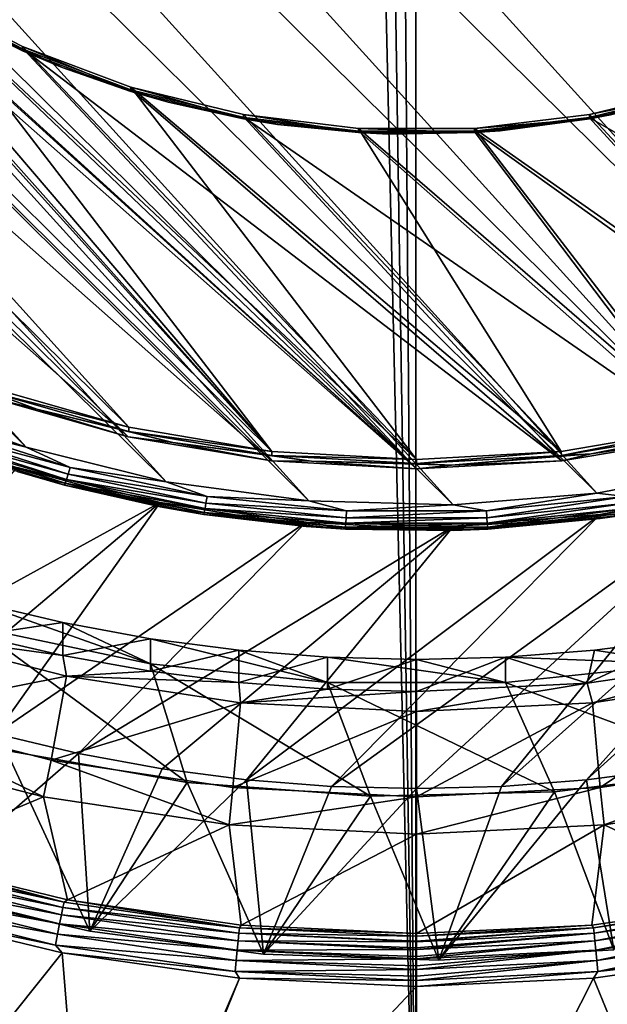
# Model space of a CAD drawing. Header units: metres. Extents: x -102 to 72, y -265 to 72.
# Tile 16 of 256: x -2.62 to 1.26, y -259.81 to -253.3. Entities that reach past the tile are written whole.
import ezdxf

# ---------------------------------------------------------------- set-up
doc = ezdxf.new("R2010")
doc.units = ezdxf.units.M
doc.layers.add('solid_20661094', color=7, linetype='CONTINUOUS')

msp = doc.modelspace()

# ---------------------------------------------------------------- linework, layer by layer
at = {"layer": 'solid_20661094'}
for points in [[(-5.789651, -261.588593, 48.430233), (-0.005482, -261.709137, 48.549999), (-5.554532, -22.319212, 48.439766)], [(-0.005482, -261.709137, 48.549999), (-3.721903, -22.696859, 48.500515), (-5.554532, -22.319212, 48.439766)], [(-0.005482, -261.709137, 48.549999), (-1.866651, -22.924128, 48.537552), (-3.721903, -22.696859, 48.500515)], [(-0.005482, -261.709137, 48.549999), (-0.000008, -23, 48.549999), (-1.866651, -22.924128, 48.537552)], [(5.778378, -261.589081, 48.430702), (1.866654, -22.924128, 48.537552), (-0.000008, -23, 48.549999)], [(-0.005482, -261.709137, 48.549999), (5.778378, -261.589081, 48.430702), (-0.000008, -23, 48.549999)], [(-5.51708, -241.006256, 14.571401), (6.22254, -253.957321, 16.391552), (-6.22254, -241.633347, 14.659532)], [(-5.51708, -241.006256, 14.571401), (6.855815, -253.258698, 16.293367), (6.22254, -253.957321, 16.391552)], [(5.51708, -254.584396, 16.479683), (-6.855815, -242.33197, 14.757717), (-6.22254, -241.633347, 14.659532)], [(6.22254, -253.957321, 16.391552), (5.51708, -254.584396, 16.479683), (-6.22254, -241.633347, 14.659532)], [(4.743692, -255.135178, 16.557089), (-7.412007, -243.097855, 14.865355), (-6.855815, -242.33197, 14.757717)], [(5.51708, -254.584396, 16.479683), (4.743692, -255.135178, 16.557089), (-6.855815, -242.33197, 14.757717)], [(3.913751, -255.600418, 16.622475), (-7.881811, -243.919724, 14.980861), (-7.412007, -243.097855, 14.865355)], [(4.743692, -255.135178, 16.557089), (3.913751, -255.600418, 16.622475), (-7.412007, -243.097855, 14.865355)], [(3.038593, -255.973709, 16.674938), (-8.258773, -244.786377, 15.10266), (-7.881811, -243.919724, 14.980861)], [(3.913751, -255.600418, 16.622475), (3.038593, -255.973709, 16.674938), (-7.881811, -243.919724, 14.980861)], [(2.127528, -256.25119, 16.713934), (-8.538963, -245.688583, 15.229458), (-8.258773, -244.786377, 15.10266)], [(3.038593, -255.973709, 16.674938), (2.127528, -256.25119, 16.713934), (-8.258773, -244.786377, 15.10266)], [(1.191348, -256.429474, 16.738989), (-8.718993, -246.615646, 15.359749), (-8.538963, -245.688583, 15.229458)], [(2.127528, -256.25119, 16.713934), (1.191348, -256.429474, 16.738989), (-8.538963, -245.688583, 15.229458)], [(0.241337, -256.506409, 16.749804), (-8.796691, -247.556412, 15.491964), (-8.718993, -246.615646, 15.359749)], [(1.191348, -256.429474, 16.738989), (0.241337, -256.506409, 16.749804), (-8.718993, -246.615646, 15.359749)], [(-0.711562, -256.481171, 16.746254), (-8.771178, -248.500031, 15.624581), (-8.796691, -247.556412, 15.491964)], [(0.241337, -256.506409, 16.749804), (-0.711562, -256.481171, 16.746254), (-8.796691, -247.556412, 15.491964)], [(-4.490127, -252.186096, 16.546555), (-0.957319, -256.153229, 17.104097), (-8.549999, -247.739685, 15.921653)], [(-0.957319, -256.153229, 17.104097), (-8.496236, -248.687668, 16.054882), (-8.549999, -247.739685, 15.921653)], [(-1.656131, -256.353973, 16.72838), (-8.642744, -249.43541, 15.75604), (-8.771178, -248.500031, 15.624581)], [(-0.711562, -256.481171, 16.746254), (-1.656131, -256.353973, 16.72838), (-8.771178, -248.500031, 15.624581)], [(-1.902574, -255.994171, 17.081745), (-8.335628, -249.623718, 16.186436), (-8.496236, -248.687668, 16.054882)], [(-0.957319, -256.153229, 17.104097), (-1.902574, -255.994171, 17.081745), (-8.496236, -248.687668, 16.054882)], [(-0.959889, -256.216583, 16.817095), (-8.519043, -248.730988, 15.765064), (-8.358005, -249.669556, 15.896972)], [(-0.000025, -256.269958, 16.824598), (-8.519043, -248.730988, 15.765064), (-0.959889, -256.216583, 16.817095)], [(-4.473897, -252.2108, 16.25412), (-8.519043, -248.730988, 15.765064), (-0.000025, -256.269958, 16.824598)], [(-2.581267, -256.126373, 16.696392), (-8.412891, -250.351547, 15.884793), (-8.642744, -249.43541, 15.75604)], [(-1.656131, -256.353973, 16.72838), (-2.581267, -256.126373, 16.696392), (-8.642744, -249.43541, 15.75604)], [(-1.902574, -255.994171, 17.081745), (-2.823902, -255.731323, 17.044804), (-8.335628, -249.623718, 16.186436)], [(-1.907681, -256.057098, 16.794683), (-8.358005, -249.669556, 15.896972), (-8.091859, -250.584366, 16.025539)], [(-0.959889, -256.216583, 16.817095), (-8.358005, -249.669556, 15.896972), (-1.907681, -256.057098, 16.794683)], [(-2.581267, -256.126373, 16.696392), (-3.476111, -255.800995, 16.650665), (-8.412891, -250.351547, 15.884793)], [(-1.907681, -256.057098, 16.794683), (-8.091859, -250.584366, 16.025539), (-2.831482, -255.793549, 16.757643)], [(-4.490127, -252.186096, 16.546555), (-3.916167, -252.689621, 16.617321), (-0.957319, -256.153229, 17.104097)], [(-4.473897, -252.2108, 16.25412), (-0.000025, -256.269958, 16.824598), (-3.902012, -252.712524, 16.324631)], [(-3.916167, -252.689621, 16.617321), (-3.285102, -253.120987, 16.677944), (-0.957319, -256.153229, 17.104097)], [(-3.902012, -252.712524, 16.324631), (-0.000025, -256.269958, 16.824598), (-3.273228, -253.142319, 16.385035)], [(-3.285102, -253.120987, 16.677944), (-2.606133, -253.473862, 16.727539), (-0.000025, -256.206451, 17.11158)], [(-3.285102, -253.120987, 16.677944), (-0.000025, -256.206451, 17.11158), (-0.957319, -256.153229, 17.104097)], [(-3.285102, -253.120987, 16.677944), (-3.285095, -253.148819, 16.479891), (-2.606121, -253.501709, 16.529486)], [(-3.285102, -253.120987, 16.677944), (-2.606121, -253.501709, 16.529486), (-2.606133, -253.473862, 16.727539)], [(-2.606121, -253.501709, 16.529486), (-3.285095, -253.148819, 16.479891), (-3.010949, -253.30397, 16.453318)], [(-3.273228, -253.142319, 16.385035), (-0.000025, -256.269958, 16.824598), (-2.596713, -253.493927, 16.43445)], [(-3.010949, -253.30397, 16.453318), (-3.273228, -253.142319, 16.385035), (-2.596713, -253.493927, 16.43445)], [(-2.342309, -253.612732, 16.49671), (-3.010949, -253.30397, 16.453318), (-2.596713, -253.493927, 16.43445)], [(-2.606121, -253.501709, 16.529486), (-3.010949, -253.30397, 16.453318), (-2.342309, -253.612732, 16.49671)], [(-2.606133, -253.473862, 16.727539), (-1.88916, -253.743134, 16.765383), (-0.000025, -256.206451, 17.11158)], [(-2.606133, -253.473862, 16.727539), (-2.606121, -253.501709, 16.529486), (-1.889144, -253.770981, 16.567329)], [(-2.606133, -253.473862, 16.727539), (-1.889144, -253.770981, 16.567329), (-1.88916, -253.743134, 16.765383)], [(-1.889144, -253.770981, 16.567329), (-2.606121, -253.501709, 16.529486), (-2.342309, -253.612732, 16.49671)], [(-2.596713, -253.493927, 16.43445), (-0.000025, -256.269958, 16.824598), (0.959841, -256.216583, 16.817097)], [(-2.596713, -253.493927, 16.43445), (0.959841, -256.216583, 16.817097), (-1.882332, -253.762222, 16.472157)], [(-2.342309, -253.612732, 16.49671), (-2.596713, -253.493927, 16.43445), (-1.882332, -253.762222, 16.472157)], [(-1.641994, -253.842529, 16.529007), (-2.342309, -253.612732, 16.49671), (-1.882332, -253.762222, 16.472157)], [(-1.889144, -253.770981, 16.567329), (-2.342309, -253.612732, 16.49671), (-1.641994, -253.842529, 16.529007)], [(-1.88916, -253.743134, 16.765383), (-1.144639, -253.924866, 16.790922), (0.957271, -256.153229, 17.104097)], [(-1.88916, -253.743134, 16.765383), (0.957271, -256.153229, 17.104097), (-0.000025, -256.206451, 17.11158)], [(-1.88916, -253.743134, 16.765383), (-1.889144, -253.770981, 16.567329), (-1.144619, -253.952698, 16.592869)], [(-1.88916, -253.743134, 16.765383), (-1.144619, -253.952698, 16.592869), (-1.144639, -253.924866, 16.790922)], [(-1.144619, -253.952698, 16.592869), (-1.889144, -253.770981, 16.567329), (-1.641994, -253.842529, 16.529007)], [(-1.882332, -253.762222, 16.472157), (0.959841, -256.216583, 16.817097), (-1.140502, -253.943283, 16.497604)], [(-1.641994, -253.842529, 16.529007), (-1.882332, -253.762222, 16.472157), (-1.140502, -253.943283, 16.497604)], [(1.140459, -253.943298, 16.497606), (3.719646, -255.429245, 16.706442), (1.882295, -253.762222, 16.472158)], [(1.282904, -253.926804, 16.540852), (1.140459, -253.943298, 16.497606), (1.882295, -253.762222, 16.472158)], [(1.144596, -253.924866, 16.790922), (1.889123, -253.743149, 16.765385), (2.823864, -255.731339, 17.044806)], [(1.144596, -253.924866, 16.790922), (1.889144, -253.770981, 16.567329), (1.889123, -253.743149, 16.765385)], [(1.144596, -253.924866, 16.790922), (1.144619, -253.952698, 16.592869), (1.889144, -253.770981, 16.567329)], [(1.889144, -253.770981, 16.567329), (1.144619, -253.952698, 16.592869), (1.282904, -253.926804, 16.540852)], [(-0.919473, -253.990265, 16.54977), (-1.641994, -253.842529, 16.529007), (-1.140502, -253.943283, 16.497604)], [(-1.144619, -253.952698, 16.592869), (-1.641994, -253.842529, 16.529007), (-0.919473, -253.990265, 16.54977)], [(-1.144639, -253.924866, 16.790922), (-0.383426, -254.016388, 16.803785), (0.957271, -256.153229, 17.104097)], [(-1.144639, -253.924866, 16.790922), (-1.144619, -253.952698, 16.592869), (-0.383403, -254.044235, 16.605732)], [(-1.144639, -253.924866, 16.790922), (-0.383403, -254.044235, 16.605732), (-0.383426, -254.016388, 16.803785)], [(0.38338, -254.016388, 16.803785), (1.144596, -253.924866, 16.790922), (2.823864, -255.731339, 17.044806)], [(0.38338, -254.016388, 16.803785), (1.144619, -253.952698, 16.592869), (1.144596, -253.924866, 16.790922)], [(1.282904, -253.926804, 16.540852), (0.552931, -254.0327, 16.555733), (1.140459, -253.943298, 16.497606)], [(1.144619, -253.952698, 16.592869), (0.552931, -254.0327, 16.555733), (1.282904, -253.926804, 16.540852)], [(-0.383403, -254.044235, 16.605732), (-1.144619, -253.952698, 16.592869), (-0.919473, -253.990265, 16.54977)], [(-1.140502, -253.943283, 16.497604), (0.959841, -256.216583, 16.817097), (1.907637, -256.057129, 16.794685)], [(-1.140502, -253.943283, 16.497604), (1.907637, -256.057129, 16.794685), (-0.38204, -254.034485, 16.510422)], [(-0.919473, -253.990265, 16.54977), (-1.140502, -253.943283, 16.497604), (-0.38204, -254.034485, 16.510422)], [(-0.184519, -254.05394, 16.558718), (-0.919473, -253.990265, 16.54977), (-0.38204, -254.034485, 16.510422)], [(-0.383403, -254.044235, 16.605732), (-0.919473, -253.990265, 16.54977), (-0.184519, -254.05394, 16.558718)], [(0.381994, -254.034485, 16.510422), (2.831445, -255.793564, 16.757645), (1.140459, -253.943298, 16.497606)], [(0.552931, -254.0327, 16.555733), (0.381994, -254.034485, 16.510422), (1.140459, -253.943298, 16.497606)], [(0.38338, -254.016388, 16.803785), (0.383403, -254.044235, 16.605732), (1.144619, -253.952698, 16.592869)], [(1.144619, -253.952698, 16.592869), (0.383403, -254.044235, 16.605732), (0.552931, -254.0327, 16.555733)], [(1.140459, -253.943298, 16.497606), (2.831445, -255.793564, 16.757645), (3.719646, -255.429245, 16.706442)], [(-0.383426, -254.016388, 16.803785), (1.902529, -255.994186, 17.081745), (0.957271, -256.153229, 17.104097)], [(-0.383426, -254.016388, 16.803785), (0.38338, -254.016388, 16.803785), (1.902529, -255.994186, 17.081745)], [(-0.383426, -254.016388, 16.803785), (-0.383403, -254.044235, 16.605732), (0.383403, -254.044235, 16.605732)], [(-0.383426, -254.016388, 16.803785), (0.383403, -254.044235, 16.605732), (0.38338, -254.016388, 16.803785)], [(0.383403, -254.044235, 16.605732), (-0.383403, -254.044235, 16.605732), (-0.184519, -254.05394, 16.558718)], [(-0.38204, -254.034485, 16.510422), (1.907637, -256.057129, 16.794685), (0.381994, -254.034485, 16.510422)], [(-0.184519, -254.05394, 16.558718), (-0.38204, -254.034485, 16.510422), (0.381994, -254.034485, 16.510422)], [(0.552931, -254.0327, 16.555733), (-0.184519, -254.05394, 16.558718), (0.381994, -254.034485, 16.510422)], [(0.383403, -254.044235, 16.605732), (-0.184519, -254.05394, 16.558718), (0.552931, -254.0327, 16.555733)], [(0.381994, -254.034485, 16.510422), (1.907637, -256.057129, 16.794685), (2.831445, -255.793564, 16.757645)], [(0.38338, -254.016388, 16.803785), (2.823864, -255.731339, 17.044806), (1.902529, -255.994186, 17.081745)], [(-2.831482, -255.793549, 16.757643), (-3.380906, -255.557175, 16.769983), (-2.511327, -255.87352, 16.814444)], [(-2.823886, -255.759155, 16.84675), (-2.511327, -255.87352, 16.814444), (-3.380906, -255.557175, 16.769983)], [(-1.902574, -255.994171, 17.081745), (-2.823886, -255.759155, 16.84675), (-2.823902, -255.731323, 17.044804)], [(3.998784, -255.72406, 17.043781), (1.681693, -258.253967, 17.39934), (1.123593, -258.326721, 17.409565)], [(3.103605, -256.105377, 17.097374), (3.998784, -255.72406, 17.043781), (1.123593, -258.326721, 17.409565)], [(-3.172116, -255.977615, 16.682314), (-3.476111, -255.800995, 16.650665), (-2.581267, -256.126373, 16.696392)], [(-1.907681, -256.057098, 16.794683), (-2.831482, -255.793549, 16.757643), (-2.511327, -255.87352, 16.814444)], [(-2.823886, -255.759155, 16.84675), (-1.902554, -256.022003, 16.883692), (-2.511327, -255.87352, 16.814444)], [(-1.902574, -255.994171, 17.081745), (-1.902554, -256.022003, 16.883692), (-2.823886, -255.759155, 16.84675)], [(-1.907681, -256.057098, 16.794683), (-2.511327, -255.87352, 16.814444), (-1.612305, -256.09494, 16.84556)], [(-1.902554, -256.022003, 16.883692), (-1.612305, -256.09494, 16.84556), (-2.511327, -255.87352, 16.814444)], [(-3.189426, -256.019501, 16.708351), (-3.172116, -255.977615, 16.682314), (-2.290953, -256.261139, 16.72216)], [(-2.290953, -256.261139, 16.72216), (-3.172116, -255.977615, 16.682314), (-2.581267, -256.126373, 16.696392)], [(-0.957319, -256.153229, 17.104097), (-1.902554, -256.022003, 16.883692), (-1.902574, -255.994171, 17.081745)], [(1.902529, -255.994186, 17.081745), (0.957296, -256.181061, 16.906044), (0.957271, -256.153229, 17.104097)], [(1.902529, -255.994186, 17.081745), (1.902554, -256.022003, 16.883692), (0.957296, -256.181061, 16.906044)], [(1.907637, -256.057129, 16.794685), (1.155036, -256.169159, 16.855993), (2.064844, -255.996292, 16.831697)], [(1.902554, -256.022003, 16.883692), (2.064844, -255.996292, 16.831697), (1.155036, -256.169159, 16.855993)], [(-2.32243, -256.364502, 16.830797), (-3.222869, -256.088867, 16.840813), (-3.2157, -256.077087, 16.790403)], [(-3.2157, -256.077087, 16.790403), (-3.204292, -256.053406, 16.74522), (-2.314191, -256.339813, 16.785471)], [(-2.32243, -256.364502, 16.830797), (-3.2157, -256.077087, 16.790403), (-2.314191, -256.339813, 16.785471)], [(-3.204292, -256.053406, 16.74522), (-3.189426, -256.019501, 16.708351), (-2.303454, -256.304565, 16.748415)], [(-2.314191, -256.339813, 16.785471), (-3.204292, -256.053406, 16.74522), (-2.303454, -256.304565, 16.748415)], [(-2.303454, -256.304565, 16.748415), (-3.189426, -256.019501, 16.708351), (-2.290953, -256.261139, 16.72216)], [(-0.959889, -256.216583, 16.817095), (-1.907681, -256.057098, 16.794683), (-1.612305, -256.09494, 16.84556)], [(-1.902554, -256.022003, 16.883692), (-0.957296, -256.181061, 16.906044), (-1.612305, -256.09494, 16.84556)], [(-0.957319, -256.153229, 17.104097), (-0.957296, -256.181061, 16.906044), (-1.902554, -256.022003, 16.883692)], [(0.957296, -256.181061, 16.906044), (1.902554, -256.022003, 16.883692), (1.155036, -256.169159, 16.855993)], [(1.907637, -256.057129, 16.794685), (0.959841, -256.216583, 16.817097), (1.155036, -256.169159, 16.855993)], [(-2.641703, -256.287354, 16.92098), (-3.222869, -256.088867, 16.840813), (-2.327608, -256.376923, 16.881298)], [(-2.32243, -256.364502, 16.830797), (-2.327608, -256.376923, 16.881298), (-3.222869, -256.088867, 16.840813)], [(-2.290953, -256.261139, 16.72216), (-2.581267, -256.126373, 16.696392), (-1.656131, -256.353973, 16.72838)], [(-0.959889, -256.216583, 16.817095), (-1.612305, -256.09494, 16.84556), (-0.69438, -256.218781, 16.862967)], [(-0.957296, -256.181061, 16.906044), (-0.69438, -256.218781, 16.862967), (-1.612305, -256.09494, 16.84556)], [(3.103605, -256.105377, 17.097374), (1.123593, -258.326721, 17.409565), (0.562641, -258.370453, 17.41571)], [(2.172043, -256.388641, 17.137182), (3.103605, -256.105377, 17.097374), (0.562641, -258.370453, 17.41571)], [(-0.000025, -256.206451, 17.11158), (-0.957296, -256.181061, 16.906044), (-0.957319, -256.153229, 17.104097)], [(-0.957296, -256.181061, 16.906044), (0, -256.234283, 16.913525), (-0.69438, -256.218781, 16.862967)], [(-0.000025, -256.206451, 17.11158), (0, -256.234283, 16.913525), (-0.957296, -256.181061, 16.906044)], [(0.957271, -256.153229, 17.104097), (0, -256.234283, 16.913525), (-0.000025, -256.206451, 17.11158)], [(0.957271, -256.153229, 17.104097), (0.957296, -256.181061, 16.906044), (0, -256.234283, 16.913525)], [(0, -256.234283, 16.913525), (0.957296, -256.181061, 16.906044), (0.231686, -256.243622, 16.866457)], [(0.959841, -256.216583, 16.817097), (0.231686, -256.243622, 16.866457), (1.155036, -256.169159, 16.855993)], [(0.957296, -256.181061, 16.906044), (1.155036, -256.169159, 16.855993), (0.231686, -256.243622, 16.866457)], [(-2.641711, -256.259491, 17.119034), (-1.695993, -256.492401, 17.151766), (-3.852432, -257.677979, 17.31839)], [(-1.696008, -256.520233, 16.953712), (-1.695993, -256.492401, 17.151766), (-2.641711, -256.259491, 17.119034)], [(-1.696008, -256.520233, 16.953712), (-2.641711, -256.259491, 17.119034), (-2.641703, -256.287354, 16.92098)], [(-2.303454, -256.304565, 16.748415), (-2.290953, -256.261139, 16.72216), (-1.384689, -256.451904, 16.74897)], [(-1.384689, -256.451904, 16.74897), (-2.290953, -256.261139, 16.72216), (-1.656131, -256.353973, 16.72838)], [(-0.000025, -256.269958, 16.824598), (-0.959889, -256.216583, 16.817095), (-0.69438, -256.218781, 16.862967)], [(-0.000025, -256.269958, 16.824598), (-0.69438, -256.218781, 16.862967), (0.231686, -256.243622, 16.866457)], [(0, -256.234283, 16.913525), (0.231686, -256.243622, 16.866457), (-0.69438, -256.218781, 16.862967)], [(0.959841, -256.216583, 16.817097), (-0.000025, -256.269958, 16.824598), (0.231686, -256.243622, 16.866457)], [(1.384689, -256.451904, 16.74897), (1.191348, -256.429474, 16.738989), (2.127528, -256.25119, 16.713934)], [(-1.696008, -256.520233, 16.953712), (-2.641703, -256.287354, 16.92098), (-2.327608, -256.376923, 16.881298)], [(-2.32243, -256.364502, 16.830797), (-2.314191, -256.339813, 16.785471), (-1.398735, -256.532501, 16.812551)], [(-2.314191, -256.339813, 16.785471), (-2.303454, -256.304565, 16.748415), (-1.392245, -256.496368, 16.77537)], [(-1.398735, -256.532501, 16.812551), (-2.314191, -256.339813, 16.785471), (-1.392245, -256.496368, 16.77537)], [(-1.392245, -256.496368, 16.77537), (-2.303454, -256.304565, 16.748415), (-1.384689, -256.451904, 16.74897)], [(-1.403714, -256.557861, 16.857973), (-2.327608, -256.376923, 16.881298), (-2.32243, -256.364502, 16.830797)], [(-1.696008, -256.520233, 16.953712), (-2.327608, -256.376923, 16.881298), (-1.406844, -256.570709, 16.908535)], [(-1.403714, -256.557861, 16.857973), (-1.406844, -256.570709, 16.908535), (-2.327608, -256.376923, 16.881298)], [(-1.403714, -256.557861, 16.857973), (-2.32243, -256.364502, 16.830797), (-1.398735, -256.532501, 16.812551)], [(-1.384689, -256.451904, 16.74897), (-1.656131, -256.353973, 16.72838), (-0.711562, -256.481171, 16.746254)], [(2.172043, -256.388641, 17.137182), (-0.000002, -258.38504, 17.417759), (-0.562646, -258.370453, 17.415709)], [(1.215016, -256.570496, 17.162741), (2.172043, -256.388641, 17.137182), (-0.562646, -258.370453, 17.415709)], [(2.172043, -256.388641, 17.137182), (0.562641, -258.370453, 17.41571), (-0.000002, -258.38504, 17.417759)], [(2.172041, -256.416473, 16.939129), (2.172043, -256.388641, 17.137182), (1.215016, -256.570496, 17.162741)], [(-1.392245, -256.496368, 16.77537), (-1.384689, -256.451904, 16.74897), (-0.463255, -256.547791, 16.762447)], [(-0.463255, -256.547791, 16.762447), (-1.384689, -256.451904, 16.74897), (-0.711562, -256.481171, 16.746254)], [(0.463255, -256.547791, 16.762447), (0.241337, -256.506409, 16.749804), (1.191348, -256.429474, 16.738989)], [(1.384689, -256.451904, 16.74897), (0.463255, -256.547791, 16.762447), (1.191348, -256.429474, 16.738989)], [(0.465783, -256.592773, 16.788923), (0.463255, -256.547791, 16.762447), (1.384689, -256.451904, 16.74897)], [(1.392245, -256.496368, 16.77537), (0.465783, -256.592773, 16.788923), (1.384689, -256.451904, 16.74897)], [(2.172041, -256.416473, 16.939129), (1.215016, -256.570496, 17.162741), (1.215, -256.598328, 16.964687)], [(2.172041, -256.416473, 16.939129), (1.215, -256.598328, 16.964687), (1.406844, -256.570709, 16.908535)], [(-1.695993, -256.492401, 17.151766), (-3.321973, -257.864014, 17.344534), (-3.852432, -257.677979, 17.31839)], [(-1.695993, -256.492401, 17.151766), (-2.782198, -258.022339, 17.366785), (-3.321973, -257.864014, 17.344534)], [(-1.695993, -256.492401, 17.151766), (-0.730402, -256.622681, 17.170074), (-2.782198, -258.022339, 17.366785)], [(-0.730429, -256.650513, 16.972021), (-1.695993, -256.492401, 17.151766), (-1.696008, -256.520233, 16.953712)], [(-0.730429, -256.650513, 16.972021), (-1.696008, -256.520233, 16.953712), (-1.406844, -256.570709, 16.908535)], [(-0.730429, -256.650513, 16.972021), (-0.730402, -256.622681, 17.170074), (-1.695993, -256.492401, 17.151766)], [(-1.403714, -256.557861, 16.857973), (-1.398735, -256.532501, 16.812551), (-0.467954, -256.629395, 16.826166)], [(-1.398735, -256.532501, 16.812551), (-1.392245, -256.496368, 16.77537), (-0.465783, -256.592773, 16.788923)], [(-0.467954, -256.629395, 16.826166), (-1.398735, -256.532501, 16.812551), (-0.465783, -256.592773, 16.788923)], [(-0.465783, -256.592773, 16.788923), (-1.392245, -256.496368, 16.77537), (-0.463255, -256.547791, 16.762447)], [(-0.463255, -256.547791, 16.762447), (-0.711562, -256.481171, 16.746254), (0.241337, -256.506409, 16.749804)], [(0.463255, -256.547791, 16.762447), (-0.463255, -256.547791, 16.762447), (0.241337, -256.506409, 16.749804)], [(0.467954, -256.629395, 16.826166), (0.465783, -256.592773, 16.788923), (1.392245, -256.496368, 16.77537)], [(1.398735, -256.532501, 16.812551), (0.467954, -256.629395, 16.826166), (1.392245, -256.496368, 16.77537)], [(0.46962, -256.65509, 16.871637), (0.467954, -256.629395, 16.826166), (1.398735, -256.532501, 16.812551)], [(1.403714, -256.557861, 16.857973), (0.46962, -256.65509, 16.871637), (1.398735, -256.532501, 16.812551)], [(-0.46962, -256.65509, 16.871637), (-1.406844, -256.570709, 16.908535), (-1.403714, -256.557861, 16.857973)], [(-0.730429, -256.650513, 16.972021), (-1.406844, -256.570709, 16.908535), (-0.470667, -256.668152, 16.92223)], [(-0.46962, -256.65509, 16.871637), (-0.470667, -256.668152, 16.92223), (-1.406844, -256.570709, 16.908535)], [(-0.46962, -256.65509, 16.871637), (-1.403714, -256.557861, 16.857973), (-0.467954, -256.629395, 16.826166)], [(1.215016, -256.570496, 17.162741), (-0.562646, -258.370453, 17.415709), (-1.123598, -258.326721, 17.409565)], [(0.243739, -256.648804, 17.173748), (1.215016, -256.570496, 17.162741), (-1.123598, -258.326721, 17.409565)], [(-0.467954, -256.629395, 16.826166), (-0.465783, -256.592773, 16.788923), (0.465783, -256.592773, 16.788923)], [(0.467954, -256.629395, 16.826166), (-0.467954, -256.629395, 16.826166), (0.465783, -256.592773, 16.788923)], [(-0.465783, -256.592773, 16.788923), (-0.463255, -256.547791, 16.762447), (0.463255, -256.547791, 16.762447)], [(0.465783, -256.592773, 16.788923), (-0.465783, -256.592773, 16.788923), (0.463255, -256.547791, 16.762447)], [(1.215, -256.598328, 16.964687), (0.243739, -256.648804, 17.173748), (0.243714, -256.676636, 16.975695)], [(1.215, -256.598328, 16.964687), (0.243714, -256.676636, 16.975695), (0.470667, -256.668152, 16.92223)], [(1.215, -256.598328, 16.964687), (1.215016, -256.570496, 17.162741), (0.243739, -256.648804, 17.173748)], [(1.403714, -256.557861, 16.857973), (0.470667, -256.668152, 16.92223), (0.46962, -256.65509, 16.871637)], [(1.403714, -256.557861, 16.857973), (1.406844, -256.570709, 16.908535), (0.470667, -256.668152, 16.92223)], [(1.215, -256.598328, 16.964687), (0.470667, -256.668152, 16.92223), (1.406844, -256.570709, 16.908535)], [(-0.730402, -256.622681, 17.170074), (-2.23508, -258.152405, 17.385065), (-2.782198, -258.022339, 17.366785)], [(-0.730402, -256.622681, 17.170074), (0.243739, -256.648804, 17.173748), (-2.23508, -258.152405, 17.385065)], [(0.243739, -256.648804, 17.173748), (-1.681699, -258.253967, 17.39934), (-2.23508, -258.152405, 17.385065)], [(0.243739, -256.648804, 17.173748), (-1.123598, -258.326721, 17.409565), (-1.681699, -258.253967, 17.39934)], [(0.243714, -256.676636, 16.975695), (-0.730402, -256.622681, 17.170074), (-0.730429, -256.650513, 16.972021)], [(0.243714, -256.676636, 16.975695), (-0.730429, -256.650513, 16.972021), (-0.470667, -256.668152, 16.92223)], [(0.243714, -256.676636, 16.975695), (0.243739, -256.648804, 17.173748), (-0.730402, -256.622681, 17.170074)], [(0.46962, -256.65509, 16.871637), (0.470667, -256.668152, 16.92223), (-0.470667, -256.668152, 16.92223)], [(0.46962, -256.65509, 16.871637), (-0.470667, -256.668152, 16.92223), (-0.46962, -256.65509, 16.871637)], [(0.243714, -256.676636, 16.975695), (-0.470667, -256.668152, 16.92223), (0.470667, -256.668152, 16.92223)], [(-0.46962, -256.65509, 16.871637), (-0.467954, -256.629395, 16.826166), (0.467954, -256.629395, 16.826166)], [(0.46962, -256.65509, 16.871637), (-0.46962, -256.65509, 16.871637), (0.467954, -256.629395, 16.826166)], [(-2.911623, -257.150635, 27.0396), (-2.33905, -257.286743, 27.058731), (-2.913152, -257.371521, 27.323105)], [(-1.759924, -257.560028, 25.885347), (-2.33905, -257.286743, 27.058731), (-2.911623, -257.150635, 27.0396)], [(-2.91161, -257.317627, 25.851278), (-1.759924, -257.560028, 25.885347), (-2.911623, -257.150635, 27.0396)], [(-2.33905, -257.286743, 27.058731), (-2.339744, -257.504791, 27.341831), (-2.913152, -257.371521, 27.323105)], [(-1.516112, -258.344696, 25.995623), (-1.759924, -257.560028, 25.885347), (-2.91161, -257.317627, 25.851278)], [(-2.712511, -258.132355, 25.965778), (-1.516112, -258.344696, 25.995623), (-2.91161, -257.317627, 25.851278)], [(-2.33905, -257.286743, 27.058731), (-1.759929, -257.393036, 27.073669), (-2.339744, -257.504791, 27.341831)], [(-1.759924, -257.560028, 25.885347), (-1.759929, -257.393036, 27.073669), (-2.33905, -257.286743, 27.058731)], [(-2.314975, -257.642059, 26.401789), (-3.592422, -257.894928, 25.932411), (-3.442715, -257.352905, 26.361151)], [(-2.339744, -257.504791, 27.341831), (-2.314975, -257.642059, 26.401789), (-3.442715, -257.352905, 26.361151)], [(-2.913152, -257.371521, 27.323105), (-2.339744, -257.504791, 27.341831), (-3.442715, -257.352905, 26.361151)], [(-1.759929, -257.393036, 27.073669), (-1.7602, -257.608795, 27.356447), (-2.339744, -257.504791, 27.341831)], [(-1.759929, -257.393036, 27.073669), (-1.175865, -257.469177, 27.084372), (-1.7602, -257.608795, 27.356447)], [(-0.58883, -257.681946, 25.902479), (-1.175865, -257.469177, 27.084372), (-1.759929, -257.393036, 27.073669)], [(-1.759924, -257.560028, 25.885347), (-0.58883, -257.681946, 25.902479), (-1.759929, -257.393036, 27.073669)], [(1.759929, -257.393036, 27.073669), (2.243539, -257.52417, 27.344555), (1.127197, -257.688141, 27.367599)], [(1.175865, -257.469177, 27.084372), (1.759929, -257.393036, 27.073669), (1.127197, -257.688141, 27.367599)], [(1.759899, -257.560059, 25.885347), (1.759929, -257.393036, 27.073669), (1.175865, -257.469177, 27.084372)], [(-2.339744, -257.504791, 27.341831), (-1.7602, -257.608795, 27.356447), (-2.314975, -257.642059, 26.401789)], [(-1.175865, -257.469177, 27.084372), (-1.176038, -257.683258, 27.366917), (-1.7602, -257.608795, 27.356447)], [(-1.175865, -257.469177, 27.084372), (-0.588817, -257.514923, 27.090801), (-1.176038, -257.683258, 27.366917)], [(-0.588817, -257.514923, 27.090801), (-0.588791, -257.728027, 27.373207), (-1.176038, -257.683258, 27.366917)], [(-0.58883, -257.681946, 25.902479), (-0.588817, -257.514923, 27.090801), (-1.175865, -257.469177, 27.084372)], [(-0.58883, -257.681946, 25.902479), (0.588793, -257.681946, 25.902479), (-0.588817, -257.514923, 27.090801)], [(-0.588817, -257.514923, 27.090801), (0, -257.530212, 27.092947), (-0.588791, -257.728027, 27.373207)], [(0.588793, -257.681946, 25.902479), (0, -257.530212, 27.092947), (-0.588817, -257.514923, 27.090801)], [(0.588817, -257.514923, 27.090801), (1.127197, -257.688141, 27.367599), (0, -257.742981, 27.375307)], [(0, -257.530212, 27.092947), (0.588817, -257.514923, 27.090801), (0, -257.742981, 27.375307)], [(0.588793, -257.681946, 25.902479), (0.588817, -257.514923, 27.090801), (0, -257.530212, 27.092947)], [(0.588793, -257.681946, 25.902479), (1.759899, -257.560059, 25.885347), (0.588817, -257.514923, 27.090801)], [(0.588817, -257.514923, 27.090801), (1.175865, -257.469177, 27.084372), (1.127197, -257.688141, 27.367599)], [(1.759899, -257.560059, 25.885347), (1.175865, -257.469177, 27.084372), (0.588817, -257.514923, 27.090801)], [(-0.30404, -258.436096, 26.008469), (-0.58883, -257.681946, 25.902479), (-1.759924, -257.560028, 25.885347)], [(-1.516112, -258.344696, 25.995623), (-0.30404, -258.436096, 26.008469), (-1.759924, -257.560028, 25.885347)], [(0, -257.530212, 27.092947), (0, -257.742981, 27.375307), (-0.588791, -257.728027, 27.373207)], [(2.117082, -258.25351, 25.982807), (1.759899, -257.560059, 25.885347), (0.588793, -257.681946, 25.902479)], [(1.127197, -257.688141, 27.367599), (2.243539, -257.52417, 27.344555), (1.163464, -257.816742, 26.42634)], [(2.243539, -257.52417, 27.344555), (2.314975, -257.642059, 26.401789), (1.163464, -257.816742, 26.42634)], [(-2.314975, -257.642059, 26.401789), (-2.415653, -258.196655, 25.974815), (-3.592422, -257.894928, 25.932411)], [(-1.163464, -257.816742, 26.42634), (-2.415653, -258.196655, 25.974815), (-2.314975, -257.642059, 26.401789)], [(-1.7602, -257.608795, 27.356447), (-1.176038, -257.683258, 27.366917), (-2.314975, -257.642059, 26.401789)], [(-1.176038, -257.683258, 27.366917), (-1.163464, -257.816742, 26.42634), (-2.314975, -257.642059, 26.401789)], [(2.314975, -257.642059, 26.401789), (1.214071, -258.378937, 26.000435), (1.163464, -257.816742, 26.42634)], [(2.314975, -257.642059, 26.401789), (2.415653, -258.196655, 25.974815), (1.214071, -258.378937, 26.000435)], [(-1.176038, -257.683258, 27.366917), (-0.588791, -257.728027, 27.373207), (-1.163464, -257.816742, 26.42634)], [(0.911298, -258.405579, 26.004183), (0.588793, -257.681946, 25.902479), (-0.58883, -257.681946, 25.902479)], [(-0.30404, -258.436096, 26.008469), (0.911298, -258.405579, 26.004183), (-0.58883, -257.681946, 25.902479)], [(1.127197, -257.688141, 27.367599), (0, -257.875183, 26.434553), (0, -257.742981, 27.375307)], [(1.127197, -257.688141, 27.367599), (1.163464, -257.816742, 26.42634), (0, -257.875183, 26.434553)], [(0.911298, -258.405579, 26.004183), (2.117082, -258.25351, 25.982807), (0.588793, -257.681946, 25.902479)], [(-0.588791, -257.728027, 27.373207), (0, -257.742981, 27.375307), (-1.163464, -257.816742, 26.42634)], [(0, -257.742981, 27.375307), (0, -257.875183, 26.434553), (-1.163464, -257.816742, 26.42634)], [(-1.163464, -257.816742, 26.42634), (-1.214071, -258.378937, 26.000435), (-2.415653, -258.196655, 25.974815)], [(0, -257.875183, 26.434553), (-1.214071, -258.378937, 26.000435), (-1.163464, -257.816742, 26.42634)], [(1.163464, -257.816742, 26.42634), (1.214071, -258.378937, 26.000435), (0, -258.439911, 26.009005)], [(1.163464, -257.816742, 26.42634), (0, -258.439911, 26.009005), (0, -257.875183, 26.434553)], [(-3.592422, -257.894928, 25.932411), (-2.466004, -258.439148, 26.008896), (-3.66725, -258.131134, 25.965609)], [(-3.592422, -257.894928, 25.932411), (-2.415653, -258.196655, 25.974815), (-2.466004, -258.439148, 26.008896)], [(0, -257.875183, 26.434553), (0, -258.439911, 26.009005), (-1.214071, -258.378937, 26.000435)], [(-3.288744, -259.067444, 18.242447), (-2.782198, -258.022339, 17.366785), (-2.23508, -258.152405, 17.385065)], [(-3.66725, -258.131134, 25.965609), (-2.466004, -258.439148, 26.008896), (-3.434626, -258.845673, 21.387627)], [(-2.159952, -259.328369, 18.279114), (-2.712511, -258.132355, 25.965778), (-3.288744, -259.067444, 18.242447)], [(-2.159952, -259.328369, 18.279114), (-3.288744, -259.067444, 18.242447), (-2.23508, -258.152405, 17.385065)], [(-2.159952, -259.328369, 18.279114), (-1.516112, -258.344696, 25.995623), (-2.712511, -258.132355, 25.965778)], [(-2.159952, -259.328369, 18.279114), (-2.23508, -258.152405, 17.385065), (-1.681699, -258.253967, 17.39934)], [(-2.415653, -258.196655, 25.974815), (-1.239403, -258.625214, 26.035049), (-2.466004, -258.439148, 26.008896)], [(-2.415653, -258.196655, 25.974815), (-1.214071, -258.378937, 26.000435), (-1.239403, -258.625214, 26.035049)], [(1.214071, -258.378937, 26.000435), (2.415653, -258.196655, 25.974815), (1.239403, -258.625214, 26.035049)], [(2.415653, -258.196655, 25.974815), (2.466004, -258.439148, 26.008896), (1.239403, -258.625214, 26.035049)], [(-2.159952, -259.328369, 18.279114), (-1.681699, -258.253967, 17.39934), (-1.123598, -258.326721, 17.409565)], [(1.30466, -259.451996, 18.296492), (2.117082, -258.25351, 25.982807), (0.911298, -258.405579, 26.004183)], [(1.30466, -259.451996, 18.296492), (1.123593, -258.326721, 17.409565), (1.681693, -258.253967, 17.39934)], [(-1.010996, -259.480194, 18.300453), (-2.159952, -259.328369, 18.279114), (-1.123598, -258.326721, 17.409565)], [(-1.010996, -259.480194, 18.300453), (-1.516112, -258.344696, 25.995623), (-2.159952, -259.328369, 18.279114)], [(-1.010996, -259.480194, 18.300453), (-0.30404, -258.436096, 26.008469), (-1.516112, -258.344696, 25.995623)], [(-1.010996, -259.480194, 18.300453), (-1.123598, -258.326721, 17.409565), (-0.562646, -258.370453, 17.415709)], [(0.147544, -259.521545, 18.306265), (0.562641, -258.370453, 17.41571), (1.123593, -258.326721, 17.409565)], [(1.30466, -259.451996, 18.296492), (0.147544, -259.521545, 18.306265), (1.123593, -258.326721, 17.409565)], [(-1.214071, -258.378937, 26.000435), (0, -258.439911, 26.009005), (-1.239403, -258.625214, 26.035049)], [(-1.010996, -259.480194, 18.300453), (-0.562646, -258.370453, 17.415709), (-0.000002, -258.38504, 17.417759)], [(0.147544, -259.521545, 18.306265), (-1.010996, -259.480194, 18.300453), (-0.000002, -258.38504, 17.417759)], [(0.147544, -259.521545, 18.306265), (0.911298, -258.405579, 26.004183), (-0.30404, -258.436096, 26.008469)], [(0.147544, -259.521545, 18.306265), (-0.000002, -258.38504, 17.417759), (0.562641, -258.370453, 17.41571)], [(1.214071, -258.378937, 26.000435), (1.239403, -258.625214, 26.035049), (0, -258.687469, 26.043798)], [(0, -258.439911, 26.009005), (1.214071, -258.378937, 26.000435), (0, -258.687469, 26.043798)], [(1.30466, -259.451996, 18.296492), (0.911298, -258.405579, 26.004183), (0.147544, -259.521545, 18.306265)], [(-2.466004, -258.439148, 26.008896), (-2.307371, -259.121979, 21.376698), (-3.434626, -258.845673, 21.387627)], [(-2.466004, -258.439148, 26.008896), (-1.239403, -258.625214, 26.035049), (-2.307371, -259.121979, 21.376698)], [(0, -258.439911, 26.009005), (0, -258.687469, 26.043798), (-1.239403, -258.625214, 26.035049)], [(0.147544, -259.521545, 18.306265), (-0.30404, -258.436096, 26.008469), (-1.010996, -259.480194, 18.300453)], [(2.307552, -259.121857, 21.377234), (1.239403, -258.625214, 26.035049), (2.466004, -258.439148, 26.008896)], [(-1.239403, -258.625214, 26.035049), (-1.158875, -259.288727, 21.370829), (-2.307371, -259.121979, 21.376698)], [(-1.239403, -258.625214, 26.035049), (0, -258.687469, 26.043798), (-1.158875, -259.288727, 21.370829)], [(0, -258.687469, 26.043798), (0, -259.344452, 21.369106), (-1.158875, -259.288727, 21.370829)], [(1.239403, -258.625214, 26.035049), (0, -259.344452, 21.369106), (0, -258.687469, 26.043798)], [(1.158956, -259.288696, 21.37112), (0, -259.344452, 21.369106), (1.239403, -258.625214, 26.035049)], [(2.307552, -259.121857, 21.377234), (1.158956, -259.288696, 21.37112), (1.239403, -258.625214, 26.035049)], [(-3.468657, -258.854889, 21.317173), (-2.330928, -259.136505, 21.306089), (-3.479476, -258.888611, 21.252605)], [(-3.468657, -258.854889, 21.317173), (-3.434626, -258.845673, 21.387627), (-2.330928, -259.136505, 21.306089)], [(-2.330928, -259.136505, 21.306089), (-3.434626, -258.845673, 21.387627), (-2.307371, -259.121979, 21.376698)], [(-3.49439, -258.936432, 21.19861), (-2.348195, -259.220581, 21.187794), (-3.512498, -258.995422, 21.158438)], [(-3.479476, -258.888611, 21.252605), (-2.338185, -259.171356, 21.241632), (-3.49439, -258.936432, 21.19861)], [(-2.338185, -259.171356, 21.241632), (-2.348195, -259.220581, 21.187794), (-3.49439, -258.936432, 21.19861)], [(-2.330928, -259.136505, 21.306089), (-2.338185, -259.171356, 21.241632), (-3.479476, -258.888611, 21.252605)], [(-3.512498, -258.995422, 21.158438), (-2.360355, -259.281219, 21.147814), (-3.532711, -259.062073, 21.134508)], [(-2.348195, -259.220581, 21.187794), (-2.360355, -259.281219, 21.147814), (-3.512498, -258.995422, 21.158438)], [(-3.532711, -259.062073, 21.134508), (-2.373931, -259.349609, 21.124105), (-3.553809, -259.132355, 21.128265)], [(-2.360355, -259.281219, 21.147814), (-2.373931, -259.349609, 21.124105), (-3.532711, -259.062073, 21.134508)], [(-3.553809, -259.132355, 21.128265), (-2.388106, -259.421631, 21.118095), (-3.503952, -259.191193, 21.132202)], [(-2.373931, -259.349609, 21.124105), (-2.388106, -259.421631, 21.118095), (-3.553809, -259.132355, 21.128265)], [(-2.330928, -259.136505, 21.306089), (-1.170558, -259.306488, 21.300129), (-2.338185, -259.171356, 21.241632)], [(-2.330928, -259.136505, 21.306089), (-2.307371, -259.121979, 21.376698), (-1.170558, -259.306488, 21.300129)], [(-1.170558, -259.306488, 21.300129), (-2.307371, -259.121979, 21.376698), (-1.158875, -259.288727, 21.370829)], [(1.170581, -259.306458, 21.300423), (1.158956, -259.288696, 21.37112), (2.307552, -259.121857, 21.377234)], [(1.170581, -259.306458, 21.300423), (2.307552, -259.121857, 21.377234), (2.330909, -259.136414, 21.306627)], [(1.170581, -259.306458, 21.300423), (2.330909, -259.136414, 21.306627), (1.174234, -259.34198, 21.236034)], [(2.330909, -259.136414, 21.306627), (2.338182, -259.171295, 21.24217), (1.174234, -259.34198, 21.236034)], [(-2.3438, -259.472595, 21.122402), (-4.240351, -261.849091, 21.638456), (-3.503952, -259.191193, 21.132202)], [(-2.388106, -259.421631, 21.118095), (-2.3438, -259.472595, 21.122402), (-3.503952, -259.191193, 21.132202)], [(-2.338185, -259.171356, 21.241632), (-1.174193, -259.342041, 21.235741), (-2.348195, -259.220581, 21.187794)], [(-1.170558, -259.306488, 21.300129), (-1.174193, -259.342041, 21.235741), (-2.338185, -259.171356, 21.241632)], [(1.174234, -259.34198, 21.236034), (2.338182, -259.171295, 21.24217), (1.179268, -259.39209, 21.182291)], [(2.338182, -259.171295, 21.24217), (2.348203, -259.22052, 21.18833), (1.179268, -259.39209, 21.182291)], [(-2.348195, -259.220581, 21.187794), (-1.179212, -259.39212, 21.181997), (-2.360355, -259.281219, 21.147814)], [(-1.174193, -259.342041, 21.235741), (-1.179212, -259.39212, 21.181997), (-2.348195, -259.220581, 21.187794)], [(1.179268, -259.39209, 21.182291), (2.348203, -259.22052, 21.18833), (1.185379, -259.453705, 21.142429)], [(2.348203, -259.22052, 21.18833), (2.360371, -259.281158, 21.148352), (1.185379, -259.453705, 21.142429)], [(-2.360355, -259.281219, 21.147814), (-1.185312, -259.453735, 21.142136), (-2.373931, -259.349609, 21.124105)], [(-1.179212, -259.39212, 21.181997), (-1.185312, -259.453735, 21.142136), (-2.360355, -259.281219, 21.147814)], [(-1.170558, -259.306488, 21.300129), (0.000009, -259.361847, 21.302347), (-1.174193, -259.342041, 21.235741)], [(-1.170558, -259.306488, 21.300129), (-1.158875, -259.288727, 21.370829), (0, -259.344452, 21.369106)], [(-1.170558, -259.306488, 21.300129), (0, -259.344452, 21.369106), (0.000009, -259.361847, 21.302347)], [(0.000009, -259.361847, 21.302347), (0, -259.344452, 21.369106), (1.158956, -259.288696, 21.37112)], [(0.000009, -259.361847, 21.302347), (1.158956, -259.288696, 21.37112), (1.170581, -259.306458, 21.300423)], [(0.000017, -259.394043, 21.241325), (0.000009, -259.361847, 21.302347), (1.170581, -259.306458, 21.300423)], [(0.000017, -259.394043, 21.241325), (1.170581, -259.306458, 21.300423), (0.000018, -259.3992, 21.234034)], [(1.170581, -259.306458, 21.300423), (1.174234, -259.34198, 21.236034), (0.000018, -259.3992, 21.234034)], [(1.185379, -259.453705, 21.142429), (2.360371, -259.281158, 21.148352), (1.192199, -259.523132, 21.118855)], [(2.360371, -259.281158, 21.148352), (2.373951, -259.349548, 21.124643), (1.192199, -259.523132, 21.118855)], [(-2.373931, -259.349609, 21.124105), (-1.192125, -259.523163, 21.118561), (-2.388106, -259.421631, 21.118095)], [(-1.185312, -259.453735, 21.142136), (-1.192125, -259.523163, 21.118561), (-2.373931, -259.349609, 21.124105)], [(-1.179212, -259.39212, 21.181997), (0.000026, -259.449585, 21.180323), (-1.185312, -259.453735, 21.142136)], [(-1.174193, -259.342041, 21.235741), (0.000018, -259.3992, 21.234034), (-1.179212, -259.39212, 21.181997)], [(-1.179212, -259.39212, 21.181997), (0.000024, -259.439301, 21.18927), (0.000026, -259.449585, 21.180323)], [(-1.179212, -259.39212, 21.181997), (0.000018, -259.3992, 21.234034), (0.000024, -259.439301, 21.18927)], [(-1.174193, -259.342041, 21.235741), (0.000017, -259.394043, 21.241325), (0.000018, -259.3992, 21.234034)], [(-1.174193, -259.342041, 21.235741), (0.000009, -259.361847, 21.302347), (0.000017, -259.394043, 21.241325)], [(0.000024, -259.439301, 21.18927), (0.000018, -259.3992, 21.234034), (1.174234, -259.34198, 21.236034)], [(0.000024, -259.439301, 21.18927), (1.174234, -259.34198, 21.236034), (0.000026, -259.449585, 21.180323)], [(1.174234, -259.34198, 21.236034), (1.179268, -259.39209, 21.182291), (0.000026, -259.449585, 21.180323)], [(0.00003, -259.49527, 21.148932), (0.000026, -259.449585, 21.180323), (1.179268, -259.39209, 21.182291)], [(0.00003, -259.49527, 21.148932), (1.179268, -259.39209, 21.182291), (0.000032, -259.511505, 21.140501)], [(1.179268, -259.39209, 21.182291), (1.185379, -259.453705, 21.142429), (0.000032, -259.511505, 21.140501)], [(1.192199, -259.523132, 21.118855), (2.373951, -259.349548, 21.124643), (1.199317, -259.596191, 21.112986)], [(2.373951, -259.349548, 21.124643), (2.388125, -259.421539, 21.118633), (1.199317, -259.596191, 21.112986)], [(-2.388106, -259.421631, 21.118095), (-1.199242, -259.596222, 21.112692), (-2.3438, -259.472595, 21.122402)], [(-1.192125, -259.523163, 21.118561), (-1.199242, -259.596222, 21.112692), (-2.388106, -259.421631, 21.118095)], [(-1.185312, -259.453735, 21.142136), (0.000032, -259.511505, 21.140501), (-1.192125, -259.523163, 21.118561)], [(-1.185312, -259.453735, 21.142136), (0.000026, -259.449585, 21.180323), (0.00003, -259.49527, 21.148932)], [(-1.185312, -259.453735, 21.142136), (0.00003, -259.49527, 21.148932), (0.000032, -259.511505, 21.140501)], [(0.000035, -259.55896, 21.122444), (0.000032, -259.511505, 21.140501), (1.185379, -259.453705, 21.142429)], [(0.000035, -259.55896, 21.122444), (1.185379, -259.453705, 21.142429), (0.000036, -259.581299, 21.11697)], [(1.185379, -259.453705, 21.142429), (1.192199, -259.523132, 21.118855), (0.000036, -259.581299, 21.11697)], [(1.199317, -259.596191, 21.112986), (2.388125, -259.421539, 21.118633), (2.342549, -259.472717, 21.122917)], [(-2.3438, -259.472595, 21.122402), (-2.14398, -261.919189, 21.565132), (-4.240351, -261.849091, 21.638456)], [(-1.170479, -259.640442, 21.117268), (-2.14398, -261.919189, 21.565132), (-2.3438, -259.472595, 21.122402)], [(-1.199242, -259.596222, 21.112692), (-1.170479, -259.640442, 21.117268), (-2.3438, -259.472595, 21.122402)], [(-1.192125, -259.523163, 21.118561), (0.000036, -259.581299, 21.11697), (-1.199242, -259.596222, 21.112692)], [(-1.192125, -259.523163, 21.118561), (0.000032, -259.511505, 21.140501), (0.000035, -259.55896, 21.122444)], [(-1.192125, -259.523163, 21.118561), (0.000035, -259.55896, 21.122444), (0.000036, -259.581299, 21.11697)], [(0.000038, -259.627045, 21.111208), (0.000036, -259.581299, 21.11697), (1.192199, -259.523132, 21.118855)], [(1.192199, -259.523132, 21.118855), (1.199317, -259.596191, 21.112986), (0.000038, -259.654694, 21.111147)], [(0.000038, -259.627045, 21.111208), (1.192199, -259.523132, 21.118855), (0.000038, -259.654694, 21.111147)], [(2.342549, -259.472717, 21.122917), (2.103109, -261.919922, 21.56439), (1.169441, -259.640503, 21.117548)], [(1.199317, -259.596191, 21.112986), (2.342549, -259.472717, 21.122917), (1.169441, -259.640503, 21.117548)], [(-1.199242, -259.596222, 21.112692), (0.000036, -259.581299, 21.11697), (0.000038, -259.627045, 21.111208)], [(-1.199242, -259.596222, 21.112692), (0.000038, -259.627045, 21.111208), (0.000038, -259.654694, 21.111147)], [(-1.199242, -259.596222, 21.112692), (0.000038, -259.654694, 21.111147), (-1.170479, -259.640442, 21.117268)], [(1.199317, -259.596191, 21.112986), (1.169441, -259.640503, 21.117548), (0.000038, -259.695862, 21.115818)], [(0.000038, -259.654694, 21.111147), (1.199317, -259.596191, 21.112986), (0.000038, -259.695862, 21.115818)], [(-1.170479, -259.640442, 21.117268), (-2.091604, -261.920349, 21.563917), (-2.14398, -261.919189, 21.565132)], [(-1.170479, -259.640442, 21.117268), (0.000038, -259.695862, 21.115818), (-2.091604, -261.920349, 21.563917)], [(-1.170479, -259.640442, 21.117268), (0.000038, -259.654694, 21.111147), (0.000038, -259.695862, 21.115818)], [(1.169441, -259.640503, 21.117548), (0.004421, -261.943451, 21.540003), (0.000038, -259.695862, 21.115818)], [(1.169441, -259.640503, 21.117548), (2.103109, -261.919922, 21.56439), (0.004421, -261.943451, 21.540003)], [(0.000038, -259.695862, 21.115818), (0.004421, -261.943451, 21.540003), (-2.091604, -261.920349, 21.563917)]]:
    msp.add_3dface(points, dxfattribs=at)

doc.saveas('drawing.dxf')
